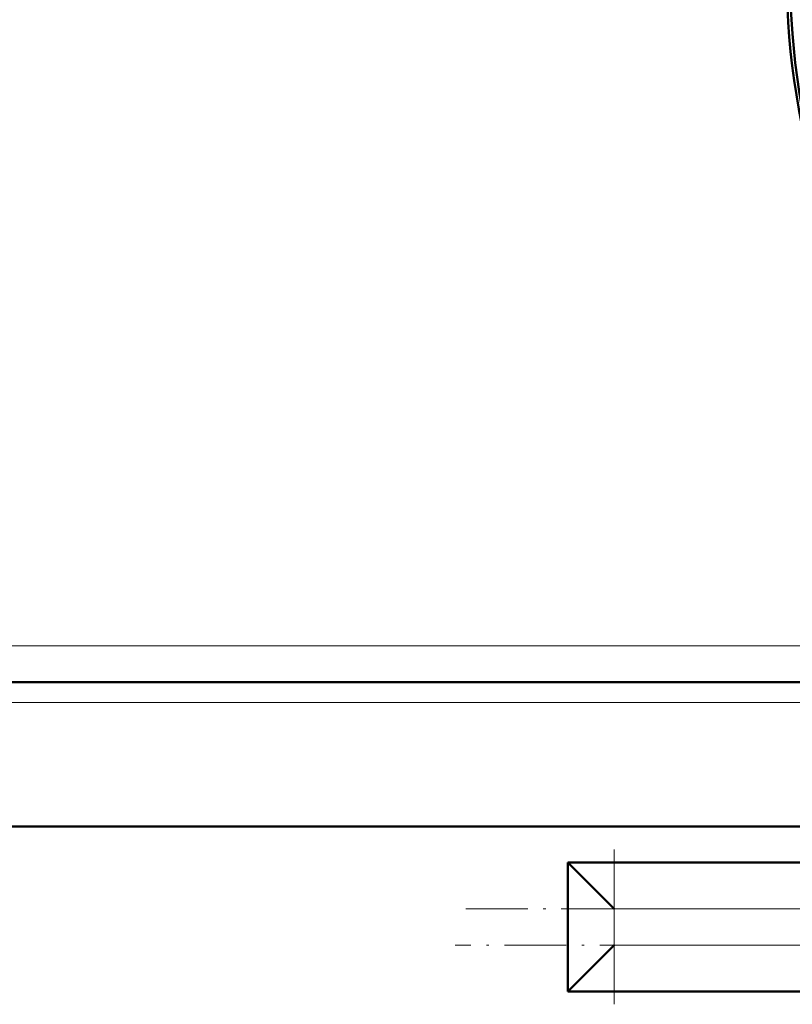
# Model space of a CAD drawing. Extents: x -1976 to 2357, y -1856 to 698.
# Tile 24 of 60: x 98 to 248, y -1568 to -1377. Entities that reach past the tile are written whole.
import ezdxf

# ---------------------------------------------------------------- set-up
doc = ezdxf.new("R2010")
doc.units = 0
doc.linetypes.add('DASHDOT', pattern=[18.5, 12, -3, 0.5, -3])

msp = doc.modelspace()

# ---------------------------------------------------------------- linework, layer by layer
at = {"color": 7, "lineweight": 18}
for p, q in [((268.49, -1498.48), (24.64, -1498.48)), ((268.43, -1509.48), (24.7, -1509.48)), ((268.22, -1549.48), (213.57, -1549.48)), ((213.57, -1549.48), (213.57, -1556.48)), ((268.18, -1556.48), (213.57, -1556.48))]:
    msp.add_line(p, q, dxfattribs=at)
at = {"color": 7, "lineweight": 50}
for p, q in [((268.45, -1505.48), (24.68, -1505.48)), ((268.3, -1533.48), (24.83, -1533.48)), ((268.26, -1540.48), (204.57, -1540.48)), ((213.57, -1549.48), (204.57, -1540.48)), ((204.57, -1540.48), (204.57, -1565.48)), ((213.57, -1556.48), (204.57, -1565.48)), ((268.13, -1565.48), (204.57, -1565.48))]:
    msp.add_line(p, q, dxfattribs=at)
at = {"color": 7, "linetype": 'DASHDOT', "lineweight": 18}
for p, q in [((213.57, -1567.98), (213.57, -1537.98)), ((184.83, -1549.48), (421.63, -1549.48)), ((444.79, -1556.48), (182.73, -1556.48))]:
    msp.add_line(p, q, dxfattribs=at)
at = {"color": 7, "lineweight": 50}
for centre, radius, start, end in [((396.56, -1367.98), 149.5, 309.2067, 230.8028), ((396.57, -1367.98), 148.87, 309.4826, 230.5172)]:
    msp.add_arc(centre, radius, start, end, dxfattribs=at)

doc.saveas('drawing.dxf')
